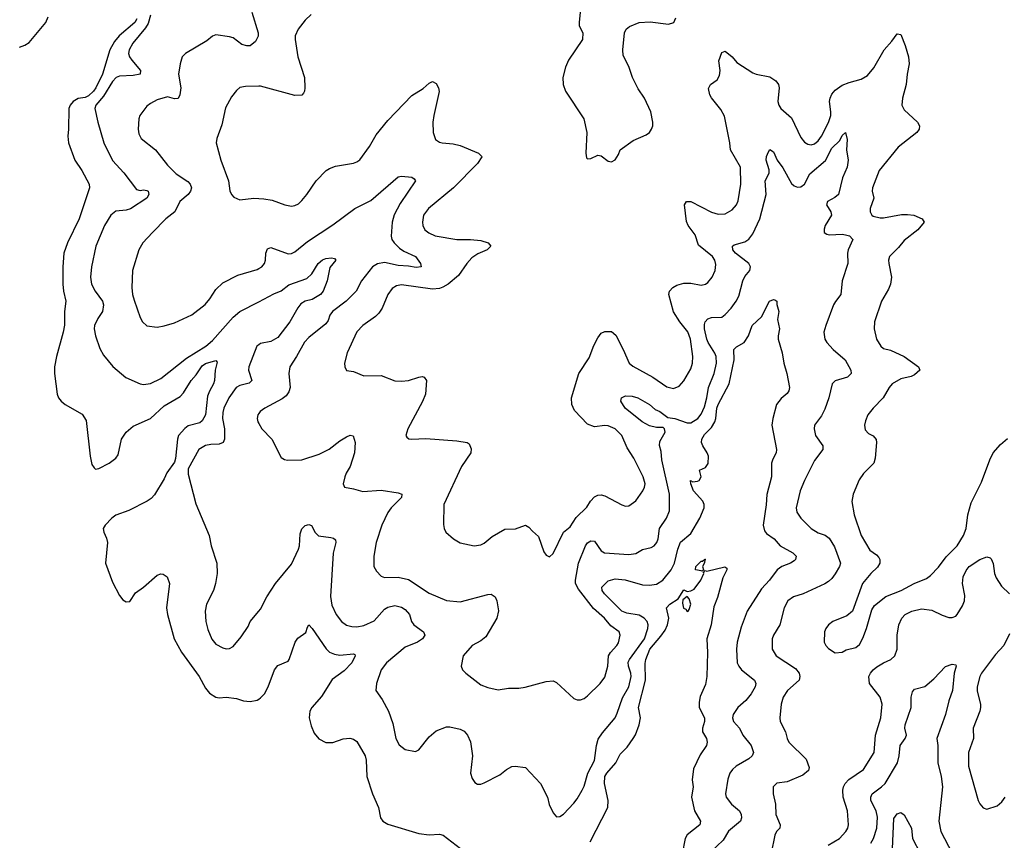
# Model space of a CAD drawing. Header units: inches. Extents: x 2001573 to 2220545, y 644482 to 846830.
# Tile 210 of 256: x 2078610 to 2084332, y 712599 to 717366. Entities that reach past the tile are written whole.
import ezdxf

# ---------------------------------------------------------------- set-up
doc = ezdxf.new("R2010")
doc.units = ezdxf.units.IN
doc.header["$MEASUREMENT"] = 0
doc.layers.add('C0771', color=7, linetype='Continuous')
doc.layers.add('C0781', color=7, linetype='Continuous')

msp = doc.modelspace()

# ---------------------------------------------------------------- linework, layer by layer
at = {"layer": 'C0771', "color": 5}
for points, elevation in [([(2078610, 717206.7), (2078641.1, 717218.9), (2078665.6, 717234.4), (2078762.4, 717350), (2078776.6, 717383.4)], 320), ([(2079370, 717392.8), (2079356.5, 717343.5), (2079341.5, 717318.5), (2079268.2, 717230), (2079246.3, 717190), (2079242.3, 717170), (2079248.2, 717150), (2079261.5, 717130), (2079312.4, 717070), (2079310.3, 717050), (2079270, 717041.3), (2079190, 717038.7), (2079170.3, 717030), (2079150, 717006.9), (2079097.8, 716922.2), (2079053.4, 716870), (2079047, 716850), (2079063.9, 716770), (2079100.2, 716650), (2079150, 716548.8), (2079216.4, 716476.4), (2079290, 716379.3), (2079310, 716374.4), (2079330, 716378), (2079350, 716374.6), (2079357.1, 716370), (2079361.1, 716350), (2079350, 716329.8), (2079253.4, 716266.6), (2079230, 716258.8), (2079170, 716253.3), (2079139.6, 716230), (2079102.4, 716170), (2079052.3, 716050), (2079028.2, 715930), (2079022.8, 715870), (2079028.3, 715830), (2079049.2, 715790), (2079091.3, 715731.3), (2079097.7, 715710), (2079091.3, 715670), (2079064.4, 715630), (2079045.8, 715590), (2079042.4, 715570), (2079050.2, 715530.2), (2079075.2, 715455.2), (2079097.4, 715417.4), (2079152.3, 715352.3), (2079227.9, 715287.9), (2079310, 715250.4), (2079330, 715247.6), (2079370, 715252.8), (2079430, 715281.3), (2079580.4, 715399.6), (2079692.2, 715470), (2079730, 715503.2), (2079850, 715638.1), (2079889.9, 715670.1), (2080000, 715727.6)], 340), ([(2079960.2, 717410), (2079995.8, 717290), (2079996.8, 717270), (2079981.6, 717238.4), (2079950, 717214.8), (2079930, 717213.6), (2079901.9, 717221.9), (2079850, 717261.5), (2079830, 717267.2), (2079750, 717277.2), (2079730, 717269.6), (2079697.8, 717242.2), (2079574.8, 717170), (2079555.5, 717150), (2079542, 717110), (2079533.1, 717050), (2079546.2, 716970), (2079541.6, 716930), (2079531, 716909), (2079510, 716905.7), (2079470, 716918.4), (2079410, 716899.8), (2079370, 716879.3), (2079350, 716862.7), (2079309.1, 716810), (2079302.7, 716790), (2079299.6, 716730), (2079302.8, 716702.8), (2079315.6, 716675.6), (2079400.2, 716610), (2079470, 716520.3), (2079518.9, 716470), (2079587, 716427), (2079601.2, 716410), (2079608.2, 716390), (2079603.6, 716370), (2079589.4, 716350.6), (2079540.8, 716310), (2079512.2, 716250), (2079459.3, 716210), (2079381.3, 716130), (2079326.4, 716070), (2079302.6, 716030), (2079266.5, 715910), (2079262.4, 715810), (2079266, 715770), (2079275.8, 715735.8), (2079310, 715636), (2079323.8, 715610), (2079350, 715588.4), (2079410, 715579.3), (2079450, 715586.7), (2079510, 715605.7), (2079610, 715652), (2079687.6, 715712.4), (2079715.2, 715744.8), (2079750, 715798), (2079790, 715837.1), (2079878, 715882), (2079990, 715914.3), (2080000, 715920.1)], 360), ([(2079290.8, 717370), (2079278.7, 717350), (2079188, 717272), (2079161.1, 717238.9), (2079134.4, 717190), (2079091.9, 717050), (2079053.8, 716970), (2079039.3, 716950), (2079010, 716923.6), (2078990, 716914.5), (2078950, 716907.4), (2078921.6, 716890), (2078903.2, 716870), (2078896.6, 716850), (2078894.2, 716730), (2078889.2, 716690), (2078893.9, 716650), (2078930.2, 716550.2), (2078972.3, 716490), (2079014.4, 716410), (2079016.4, 716390), (2078955.5, 716210), (2078888.8, 716070), (2078866.9, 716010), (2078861.2, 715930), (2078861.7, 715830), (2078865, 715790), (2078878, 715730), (2078870.2, 715670), (2078871.2, 715591.2), (2078863.9, 715550), (2078823.6, 715410), (2078812.7, 715350), (2078812.9, 715310), (2078828, 715190), (2078835.5, 715170), (2078850.5, 715150), (2078874.9, 715130), (2078974.1, 715074.1), (2078997.4, 715037.4), (2079020.7, 714830), (2079030, 714783), (2079042.6, 714762.6), (2079050, 714756), (2079070, 714759.7), (2079129.6, 714790), (2079170, 714818.9), (2079182, 714838), (2079202.6, 714930), (2079229.1, 714970.8), (2079270, 715004.3), (2079370.4, 715049.6), (2079450, 715122.5), (2079542.7, 715177.3), (2079561.8, 715198.2), (2079605.9, 715270), (2079636.7, 715303.3), (2079670, 715355.8), (2079690, 715369.1), (2079750, 715386), (2079757.1, 715377.1), (2079746.7, 715330), (2079743.2, 715270), (2079737.6, 715250), (2079712.7, 715207.3), (2079701.8, 715178.2), (2079689.5, 715070), (2079670, 715036.1), (2079656.5, 715023.5), (2079590, 715006.3), (2079569.2, 714990.8), (2079532.8, 714950), (2079526.7, 714930), (2079516.2, 714816.2), (2079510, 714796), (2079466, 714734), (2079450, 714699.1), (2079393.2, 714606.8), (2079374.7, 714585.3), (2079351.1, 714568.9), (2079244.7, 714515.3), (2079170, 714487.6), (2079145.1, 714470), (2079108, 714430), (2079096.3, 714410), (2079099.1, 714390), (2079115, 714355), (2079120.1, 714330), (2079109.7, 714210), (2079150, 714097.8), (2079190, 714020.4), (2079210, 713996.3), (2079230, 713983.8), (2079250, 713985.5), (2079283.3, 714036.7), (2079330.6, 714069.4), (2079410, 714140.3), (2079430, 714146.7), (2079444.9, 714144.9), (2079467.7, 714130), (2079480.3, 714090), (2079462.9, 713950), (2079468.4, 713910), (2079507.6, 713770), (2079550, 713691.8), (2079654, 713550), (2079690, 713483.8), (2079714.3, 713454.3), (2079750, 713430.4), (2079770, 713426.7), (2079810, 713430.4), (2079870, 713423.1), (2079910.2, 713410.2), (2079950, 713406.2), (2079990, 713413.5), (2080000, 713419.8)], 320), ([(2080000, 716979), (2079921.7, 716978.3), (2079890, 716971.8), (2079870, 716955.1), (2079841.8, 716918.2), (2079806.5, 716853.5), (2079784.2, 716755.8), (2079756.3, 716676.3), (2079752.4, 716650), (2079778.4, 716550), (2079823, 716430), (2079832.5, 716372.5), (2079840.7, 716350), (2079854.6, 716334.6), (2079890, 716319.3), (2079971.5, 716328.5), (2080000, 716327.2)], 380), ([(2080000, 715477.9), (2079988.4, 715470), (2079941.4, 715350), (2079939.8, 715330), (2079960.2, 715270), (2079944.7, 715255.3), (2079890, 715242), (2079868, 715230), (2079825.5, 715170), (2079796.8, 715110), (2079790, 715084), (2079788.3, 715050), (2079800.8, 714990), (2079801.5, 714930), (2079793.2, 714910), (2079770, 714901.2), (2079721.1, 714898.9), (2079690, 714892.2), (2079651.8, 714870), (2079590, 714757), (2079590, 714726.8), (2079633.3, 714553.3), (2079710.5, 714370), (2079723, 714310), (2079756.3, 714210), (2079758, 714150), (2079748.5, 714090), (2079735.8, 714050), (2079696.9, 713970), (2079687.6, 713930), (2079692.3, 713870), (2079703.6, 713823.6), (2079727.2, 713767.2), (2079750, 713738.9), (2079790, 713716.5), (2079810, 713712), (2079830, 713713.7), (2079850, 713725.7), (2079898.1, 713781.8), (2079938.8, 713841.2), (2079950, 713871), (2080000, 713929.3)], 340), ([(2080000, 715078.4), (2079993.7, 715070), (2079990.3, 715050), (2079994.6, 715030), (2080000, 715020.5)], 360)]:
    msp.add_lwpolyline(points, dxfattribs=dict(at, elevation=elevation))
at = {"layer": 'C0781', "color": 5}
for points, elevation in [([(2080304.7, 717395.3), (2080270, 717362.7), (2080228.4, 717310), (2080211.8, 717271.8), (2080211.4, 717250), (2080225.8, 717150), (2080266, 717030), (2080268, 716970), (2080266.3, 716950), (2080260.5, 716939.5), (2080250, 716928.5), (2080210, 716925), (2080010, 716979.1), (2080000, 716979)], 380), ([(2081868, 717410), (2081860.7, 717350), (2081861, 717330), (2081882, 717290), (2081880.4, 717250), (2081799.5, 717130), (2081782.3, 717090), (2081765.7, 717030), (2081768.9, 716988.9), (2081781.6, 716950), (2081888.5, 716790), (2081905.5, 716710), (2081900.7, 716590), (2081903.5, 716563.5), (2081910, 716558), (2081930, 716558.8), (2081970, 716578.8), (2081990, 716574.8), (2082030, 716544.7), (2082050, 716541), (2082070, 716552), (2082090, 716582), (2082099, 716610), (2082175.9, 716664.1), (2082250, 716697.1), (2082269.7, 716710.3), (2082282, 716730), (2082289.6, 716750), (2082289.6, 716770), (2082278, 716830), (2082242, 716910), (2082203.5, 716963.5), (2082172, 717030), (2082150, 717094.5), (2082117.2, 717157.2), (2082114.4, 717190), (2082124.2, 717290), (2082134, 717310), (2082153.1, 717326.9), (2082210, 717348.8), (2082274.3, 717354.3), (2082379.7, 717340.3), (2082411, 717349), (2082423.5, 717376.5)], 420), ([(2080000, 716327.2), (2080030, 716325.7), (2080076.7, 716316.7), (2080152, 716290), (2080190, 716283.1), (2080210, 716286.7), (2080230, 716297.1), (2080250, 716315.5), (2080279.6, 716350), (2080332.8, 716430), (2080391.8, 716490), (2080410, 716501.7), (2080445.5, 716514.5), (2080550, 716531.7), (2080570, 716539.5), (2080587.2, 716552.8), (2080643.1, 716630), (2080682.8, 716697.2), (2080750, 716780.3), (2080890, 716925.5), (2080954.1, 716965.9), (2080990, 716998), (2081010, 717007.3), (2081030, 716994.8), (2081043.8, 716970), (2081048.5, 716948.5), (2081016.5, 716810), (2081011.4, 716770), (2081012.9, 716710), (2081027, 716670), (2081050, 716654.6), (2081066, 716650), (2081130, 716645), (2081170, 716635.2), (2081277.3, 716590), (2081293.5, 716573.5), (2081295.5, 716570), (2081270.3, 716530), (2081131.2, 716388.8), (2080986, 716270), (2080956, 716230), (2080950.3, 716190), (2080953.4, 716170), (2080965.4, 716145.4), (2080987, 716127), (2081024, 716110), (2081150, 716088.8), (2081230, 716089.4), (2081290, 716083.5), (2081333, 716070), (2081348.2, 716050), (2081326, 716030), (2081273.3, 716006.7), (2081238, 715982), (2081209.6, 715950.4), (2081160.9, 715879.1), (2081100.2, 715830), (2081070, 715811.8), (2081050, 715804.7), (2081010, 715801.1), (2080830, 715826.3), (2080800, 715820), (2080775, 715805), (2080749.4, 715770.6), (2080715.8, 715690), (2080698, 715662), (2080678, 715642), (2080603.8, 715590), (2080570, 715553.6), (2080514, 715430), (2080498, 715370), (2080499.1, 715350), (2080510, 715327.3), (2080550, 715322), (2080610, 715297.1), (2080710, 715299.3), (2080790, 715268.9), (2080830, 715265.3), (2080870, 715270.3), (2080930.4, 715290.4), (2080950, 715294), (2080961, 715290), (2080974, 715270), (2080968.9, 715190), (2080951.7, 715148.3), (2080865.3, 714990), (2080854.9, 714950), (2080860.6, 714940.6), (2080872, 714932), (2080890, 714928.8), (2080970, 714933.1), (2081150, 714920.4), (2081210.3, 714910.3), (2081221.4, 714901.4), (2081233.8, 714873.8), (2081231.8, 714850), (2081178.3, 714770), (2081075.8, 714550), (2081073.2, 714433.2), (2081077.3, 714410), (2081086.8, 714390), (2081130.4, 714350.4), (2081170, 714328), (2081250.6, 714310.6), (2081290, 714315.5), (2081310, 714326), (2081355.6, 714364.4), (2081430, 714406), (2081491.2, 714408.8), (2081550, 714430.5), (2081570, 714418.8), (2081590, 714394), (2081624.9, 714364.9), (2081655.6, 714275.6), (2081670, 714254.8), (2081690, 714246.8), (2081710, 714266), (2081770.7, 714389.3), (2081810, 714420.9), (2081844.7, 714475.3), (2081906.2, 714533.8), (2081928, 714570), (2081950, 714594.6), (2081970, 714604), (2081990, 714606.5), (2082010, 714600.9), (2082110, 714547.2), (2082130, 714540.3), (2082150, 714542), (2082190, 714571.7), (2082232, 714630), (2082241.4, 714650), (2082244.2, 714670), (2082233.8, 714710), (2082179.4, 714819.4), (2082139.8, 714879.8), (2082110, 714951.6), (2082070, 714989.7), (2082030, 715007.4), (2082010, 715009.7), (2081950, 715000.4), (2081910, 715016.4), (2081834.9, 715094.9), (2081819.2, 715130), (2081817.8, 715170), (2081858.8, 715310), (2081919, 715401), (2081946, 715474), (2081970, 715518.4), (2081990, 715544.9), (2082010, 715554.9), (2082050, 715554.3), (2082074.2, 715534.2), (2082118, 715450), (2082152.2, 715370), (2082173.7, 715353.7), (2082288.7, 715288.7), (2082370, 715232.9), (2082410, 715223.6), (2082443.1, 715236.9), (2082470, 715268.2), (2082510, 715338.7), (2082520.2, 715370), (2082523, 715410), (2082508.5, 715510), (2082492.8, 715552.8), (2082447, 715610), (2082409, 715669), (2082382, 715770), (2082386.2, 715790), (2082405.6, 715810), (2082430, 715823.9), (2082470, 715835.3), (2082510, 715835.4), (2082570, 715823.6), (2082596.2, 715830), (2082610, 715839.5), (2082635.1, 715870), (2082652.1, 715910), (2082656.1, 715943.9), (2082650.7, 715970), (2082636.8, 715990), (2082555.7, 716055.7), (2082536.5, 716116.4), (2082494.4, 716170), (2082485.5, 716194.5), (2082473.3, 716290), (2082486, 716310), (2082510, 716310.2), (2082630, 716247.4), (2082670, 716236.8), (2082710, 716238.2), (2082750, 716261.5), (2082775.6, 716290), (2082785.6, 716314.4), (2082801.2, 716410), (2082798.5, 716510), (2082741.8, 716610), (2082737.5, 716650), (2082705.6, 716805.6), (2082685.1, 716845.1), (2082630, 716911.8), (2082620.9, 716930), (2082612.9, 716967.1), (2082625.1, 716990), (2082664.3, 717015.7), (2082677.8, 717042.2), (2082680.2, 717070), (2082672.3, 717127.8), (2082690, 717176.3), (2082710, 717182.4), (2082750, 717150.3), (2082778.2, 717118.2), (2082870, 717058), (2082890, 717049.1), (2082970, 717034.3), (2083004.7, 717010), (2083018.9, 716990), (2083023.5, 716970), (2083016.5, 716890), (2083021.8, 716870), (2083034.3, 716850), (2083095.8, 716795.8), (2083150, 716681.6), (2083170, 716653.7), (2083190, 716642.3), (2083210, 716639), (2083230, 716644.7), (2083250, 716662.8), (2083270, 716690.3), (2083310, 716767.9), (2083323.4, 716810), (2083324.7, 716830), (2083316.5, 716890), (2083319.2, 716910), (2083330, 716933.4), (2083350, 716955.9), (2083390, 716984.7), (2083430, 717001.3), (2083499.5, 717020.5), (2083537.5, 717042.5), (2083573.8, 717086.2), (2083633, 717190), (2083679.1, 717240.9), (2083710, 717283.1), (2083730, 717279.5), (2083756.5, 717216.5), (2083774.6, 717150), (2083778.5, 717110), (2083767, 717050), (2083762.3, 716990), (2083740.1, 716910), (2083737.1, 716870), (2083750, 716843.2), (2083827.6, 716770), (2083838.9, 716750), (2083838, 716730), (2083824.4, 716710), (2083714.6, 716625.4), (2083605.2, 716490), (2083566.4, 716390), (2083564.4, 716370), (2083573.1, 716330), (2083552.8, 716270), (2083551.8, 716250), (2083561.6, 716230), (2083570, 716224.2), (2083610, 716214.4), (2083630, 716214.5), (2083734.4, 716234.4), (2083770, 716235.3), (2083806, 716230), (2083854.9, 716210), (2083866.4, 716190), (2083830, 716145.1), (2083750, 716084), (2083717.7, 716042.3), (2083665, 715990), (2083659.3, 715970), (2083660.2, 715950), (2083676.8, 715870), (2083671.3, 715830), (2083659.2, 715800.8), (2083617.8, 715730), (2083578, 715610), (2083574.9, 715570), (2083588.9, 715510), (2083614, 715470), (2083630, 715456.5), (2083670, 715446.3), (2083750, 715409.1), (2083832.7, 715350), (2083840.3, 715330), (2083810, 715303.5), (2083790, 715293.6), (2083730, 715279), (2083679.5, 715250), (2083663.1, 715230), (2083628.8, 715170), (2083570.4, 715110), (2083539.5, 715070), (2083524.5, 715035.5), (2083520.3, 715010), (2083524, 714984), (2083542.8, 714962.8), (2083570, 714948.7), (2083587.1, 714927.1), (2083589.2, 714909.2), (2083581.4, 714818.6), (2083572.9, 714790), (2083513.6, 714730), (2083487.7, 714692.3), (2083453.8, 714610), (2083446.9, 714566.9), (2083460.2, 714490), (2083499.6, 714370), (2083550, 714284.9), (2083590, 714256.9), (2083602.7, 714242.7), (2083609.2, 714230), (2083608.5, 714210), (2083594.2, 714185.8), (2083555.6, 714150), (2083508.9, 714090), (2083450.3, 713929.7), (2083417.3, 713902.7), (2083336.3, 713870), (2083310.6, 713850), (2083294.9, 713830), (2083286.7, 713810), (2083285.3, 713750), (2083294.9, 713730), (2083310, 713713), (2083350, 713688), (2083390, 713692.7), (2083414, 713706), (2083470, 713719.5), (2083490, 713736.3), (2083510, 713774), (2083530.6, 713829.4), (2083561.6, 713938.4), (2083576.8, 713963.2), (2083643.9, 714016.1), (2083731.8, 714050), (2083808.5, 714091.5), (2083879.7, 714120.3), (2083903.4, 714136.6), (2083950, 714184.9), (2083995, 714245), (2084057.6, 714310), (2084094.8, 714370), (2084110.5, 714409.5), (2084119.9, 714490), (2084139.6, 714560.4), (2084200.3, 714679.7), (2084247.1, 714810), (2084268.2, 714850), (2084310, 714898.3), (2084350, 714933.1)], 380), ([(2080000, 715020.5), (2080017.4, 714990), (2080075.8, 714930), (2080130, 714822.8), (2080150, 714810.5), (2080167, 714807), (2080250, 714808.8), (2080350, 714842.8), (2080408.3, 714871.7), (2080470, 714919.5), (2080510, 714942.4), (2080530, 714952.7), (2080547.9, 714947.9), (2080559.5, 714910), (2080556.5, 714850), (2080531.7, 714770), (2080507.7, 714732.3), (2080499, 714710), (2080490.4, 714670), (2080497.3, 714650), (2080550, 714641.1), (2080604.8, 714624.8), (2080710, 714632.8), (2080810, 714617.4), (2080830.2, 714610.3), (2080828.2, 714590), (2080769.5, 714530.5), (2080750, 714504.2), (2080715.6, 714430), (2080681.3, 714330), (2080668.8, 714248.8), (2080668.7, 714190), (2080682.9, 714162.9), (2080710, 714133.4), (2080730, 714126.4), (2080810, 714128.2), (2080870, 714113.6), (2080990, 714035.6), (2081091.4, 713991.4), (2081170, 713984.5), (2081330, 714027.4), (2081350, 714028.4), (2081372.9, 714012.9), (2081383.1, 713990), (2081392.1, 713932.1), (2081383.1, 713890), (2081318.7, 713781.3), (2081290, 713758), (2081240.5, 713730), (2081188.2, 713670), (2081176.3, 713610), (2081184, 713590), (2081202.8, 713570), (2081290, 713501.6), (2081330, 713486), (2081390, 713473.4), (2081450, 713483.8), (2081510, 713483), (2081547.9, 713487.9), (2081670, 713521.6), (2081710, 713526), (2081730, 713515.5), (2081830, 713422.4), (2081850, 713414.4), (2081870, 713415.3), (2081890, 713422), (2081910, 713437.6), (2081983, 713510), (2082010, 713546.4), (2082027.9, 713610), (2082032.9, 713670), (2082043.5, 713690), (2082080.3, 713730), (2082090, 713746.7), (2082100.4, 713790), (2082094, 713810), (2082046, 713846), (2082008.9, 713890), (2081945, 713945), (2081858.1, 714058.1), (2081841.1, 714090), (2081839.9, 714110), (2081858.5, 714210), (2081898.7, 714310), (2081910, 714326.9), (2081930, 714339.6), (2081950, 714336.5), (2081990, 714281.5), (2082008.5, 714268.5), (2082150, 714259.2), (2082190, 714265.8), (2082230, 714288), (2082279.7, 714300.3), (2082296.9, 714310), (2082313.5, 714330), (2082320.8, 714350), (2082328.1, 714410), (2082369.8, 714470), (2082386.3, 714513.7), (2082387.3, 714610), (2082341.1, 714810), (2082338, 714858), (2082328.5, 714891.6), (2082330, 714916), (2082362, 714970), (2082358, 714990), (2082350, 714998), (2082310, 714997.2), (2082270, 715006.3), (2082227.4, 715030), (2082129.7, 715110), (2082104.5, 715150), (2082106.6, 715170), (2082130, 715181.6), (2082170, 715178.5), (2082202, 715170), (2082270.3, 715130), (2082302.4, 715102.4), (2082330.6, 715090), (2082375.9, 715055.9), (2082418, 715050), (2082490, 715024.4), (2082510, 715023.8), (2082550.5, 715050), (2082570, 715074.2), (2082590, 715116.5), (2082604.2, 715170), (2082612.5, 715230), (2082645.6, 715310), (2082660.4, 715370), (2082657.5, 715410), (2082650, 715429.7), (2082610.9, 715490), (2082603, 715510), (2082589.9, 715570), (2082590, 715596.3), (2082594.4, 715610), (2082610, 715628.1), (2082630, 715636.8), (2082690, 715638.8), (2082710, 715653), (2082744.8, 715690), (2082774.5, 715730), (2082790, 715759.5), (2082811.7, 715850), (2082825.1, 715874.9), (2082853.7, 715910), (2082858, 715930), (2082847.2, 715950), (2082769.8, 716010), (2082754.8, 716030), (2082751.8, 716050), (2082762.7, 716057.3), (2082824.2, 716075.8), (2082848.2, 716091.8), (2082870, 716121.1), (2082911.7, 716208.3), (2082947.6, 716350), (2082941.7, 716430), (2082965.9, 716474.1), (2082966.5, 716493.5), (2082948.6, 716550), (2082950, 716571.3), (2082961.5, 716598.5), (2082970, 716612), (2082990, 716598), (2083012.6, 716550), (2083044.6, 716504.6), (2083095.2, 716415.2), (2083110, 716401.8), (2083130, 716393.7), (2083150, 716395), (2083170, 716411.3), (2083202.3, 716470), (2083292.5, 716547.5), (2083330, 716620.2), (2083376.6, 716663.4), (2083390, 716694), (2083410, 716710.8), (2083419.5, 716670), (2083414.4, 716610), (2083423.8, 716550), (2083418.4, 716510), (2083392.4, 716447.6), (2083368.7, 716350), (2083347.6, 716332.4), (2083303.8, 716310), (2083298, 716290), (2083324.4, 716250), (2083327.8, 716230), (2083290.3, 716170), (2083284.9, 716150), (2083285.7, 716130), (2083299.9, 716119.9), (2083315.8, 716115.8), (2083390, 716119.7), (2083410, 716116.5), (2083433, 716110), (2083452.7, 716090), (2083424.2, 716030), (2083420.3, 716010), (2083422, 715950), (2083390.3, 715850), (2083382.4, 715770), (2083350.3, 715729.7), (2083340.3, 715710), (2083294, 715590), (2083283.6, 715550), (2083289.2, 715510), (2083300.3, 715490), (2083337.4, 715450), (2083406.3, 715390), (2083439.6, 715330), (2083442.4, 715310), (2083420.7, 715290), (2083350, 715268.5), (2083331.5, 715250), (2083312.4, 715170), (2083290, 715103), (2083270, 715064.7), (2083228.8, 715010), (2083226.3, 714990), (2083234.6, 714950), (2083278.4, 714890), (2083278.4, 714870), (2083230, 714806), (2083170, 714689.6), (2083146.4, 714630), (2083121.6, 714530), (2083126.1, 714506.1), (2083148.9, 714470), (2083210, 714410.2), (2083250, 714385.5), (2083291.4, 714371.4), (2083313.4, 714353.4), (2083344.4, 714304.4), (2083380.8, 714210), (2083374.9, 714190), (2083350, 714147.8), (2083330, 714119.7), (2083310, 714101.7), (2083290, 714088.7), (2083162.4, 714030), (2083106.3, 714013.7), (2083074.3, 713990), (2083052.4, 713950), (2083026.7, 713850), (2082990.4, 713790), (2082983.7, 713770), (2082982.6, 713710), (2083007.2, 713670), (2083118.1, 713598.1), (2083139.2, 713570), (2083144.2, 713550), (2083139.1, 713530), (2083071.7, 713470), (2083047.6, 713430), (2083035.6, 713390), (2083027.9, 713310), (2083030.2, 713290), (2083060.9, 713230), (2083070, 713191), (2083080.3, 713170), (2083180.3, 713070), (2083198, 713022), (2083194.7, 713005.3), (2083161.5, 712978.5), (2083070, 712938.7), (2083010, 712931.6), (2082988.4, 712910), (2082988.5, 712870), (2083002, 712810), (2083004.9, 712750), (2083030.3, 712690), (2083028.4, 712670), (2083008.7, 712650), (2082998, 712630), (2082976.4, 712523.6)], 360), ([(2080000, 715920.1), (2080016.9, 715930), (2080033.3, 715950), (2080038.8, 715970), (2080040.3, 716010), (2080050, 716035.8), (2080070, 716042), (2080170, 716005.3), (2080190, 716007.4), (2080210, 716016.9), (2080282.8, 716077.1), (2080430, 716173.8), (2080557.6, 716270), (2080650, 716315.6), (2080810, 716453.7), (2080830, 716458), (2080890, 716450.3), (2080902.5, 716442.5), (2080910.3, 716430), (2080821.2, 716298.8), (2080786.7, 716233.3), (2080775.3, 716190), (2080769.1, 716109.1), (2080773.1, 716090), (2080786, 716070), (2080818.3, 716038.3), (2080841.7, 716021.7), (2080910.2, 715990), (2080940.3, 715950), (2080944, 715930), (2080914.3, 715925.7), (2080870, 715934.8), (2080810, 715937.2), (2080730, 715955.1), (2080690, 715948.2), (2080660.9, 715930), (2080597.1, 715850), (2080565, 715790), (2080507.8, 715730), (2080429, 715670), (2080413.4, 715650), (2080402, 715618), (2080390, 715599.7), (2080290, 715519.7), (2080266.3, 715493.7), (2080219.5, 715410), (2080179.5, 715350), (2080174.3, 715310), (2080182.2, 715230), (2080175.3, 715204.7), (2080158.3, 715181.7), (2080135.8, 715164.2), (2080035.5, 715110), (2080008.7, 715090), (2080000, 715078.4)], 360), ([(2080000, 715727.6), (2080086.9, 715773.1), (2080130, 715791), (2080173.7, 715826.3), (2080278.2, 715861.8), (2080308, 715890), (2080344.1, 715950), (2080370, 715971.3), (2080390, 715979.6), (2080423.1, 715983.1), (2080438.9, 715978.9), (2080447.7, 715970), (2080413.6, 715926.4), (2080397.4, 715850), (2080373.5, 715790), (2080358.8, 715770), (2080310, 715741.4), (2080269.6, 715730.4), (2080244.9, 715715.1), (2080227.1, 715692.9), (2080179.9, 715610), (2080110, 715520.7), (2080070, 715496.9), (2080010, 715484.6), (2080000, 715477.9)], 340), ([(2080000, 713929.3), (2080010, 713941), (2080045.6, 714014.4), (2080096.9, 714090), (2080190, 714203.7), (2080230.6, 714290), (2080235.9, 714310), (2080239.8, 714380.2), (2080250, 714408), (2080270, 714428.2), (2080290, 714432.9), (2080307, 714427), (2080327.7, 714387.7), (2080347.2, 714367.2), (2080418.3, 714358.3), (2080434.1, 714354.1), (2080444.7, 714344.7), (2080447, 714330), (2080432.3, 714267.7), (2080415.8, 714015.8), (2080425, 713965), (2080450.3, 713910), (2080479.5, 713870), (2080509.3, 713849.3), (2080540.7, 713840.7), (2080570, 713838.8), (2080610, 713846.2), (2080670, 713873.8), (2080730, 713942.6), (2080750, 713954.3), (2080790, 713962.4), (2080830, 713952.6), (2080850, 713940.9), (2080875.5, 713910), (2080888, 713870), (2080900.3, 713850), (2080957.3, 713810), (2080961.1, 713801.1), (2080963.8, 713790), (2080951.7, 713770), (2080921.3, 713750), (2080850, 713721.1), (2080742, 713630), (2080710.2, 713590), (2080683.1, 713510), (2080680.3, 713470), (2080716.7, 713416.7), (2080752.7, 713350), (2080778.2, 713278.2), (2080797, 713190), (2080814.7, 713154.7), (2080850, 713127.3), (2080910, 713116), (2080930, 713124.7), (2080990, 713201), (2081030, 713234.8), (2081090, 713259.1), (2081110, 713259.1), (2081170, 713245.5), (2081192.8, 713232.8), (2081213.4, 713210), (2081230.3, 713170.3), (2081242, 713090), (2081230.4, 712990), (2081239, 712959), (2081254.6, 712934.6), (2081270, 712924.9), (2081290, 712926), (2081310, 712933.4), (2081400.1, 712979.9), (2081439, 713010), (2081470, 713027.3), (2081490, 713030.6), (2081550, 713022.8), (2081637.3, 712930), (2081677.3, 712850), (2081687.9, 712807.9), (2081710, 712758), (2081730, 712736), (2081750, 712737.3), (2081770, 712750.8), (2081830, 712815.5), (2081850, 712839.3), (2081879.2, 712890), (2081890, 712913.4), (2081911.3, 712990), (2081950, 713063), (2081961.3, 713150), (2081972.8, 713187.2), (2081996.3, 713223.7), (2082070, 713310.4), (2082083.2, 713336.8), (2082113.6, 713426.4), (2082150.4, 713490), (2082163.8, 713550), (2082162.5, 713570), (2082148.2, 713610), (2082146.7, 713633.3), (2082153.8, 713650), (2082241, 713770), (2082261.5, 713830), (2082263.2, 713850), (2082257.3, 713870), (2082239.9, 713890), (2082210, 713906.4), (2082139.2, 713919.2), (2082110, 713929.9), (2082007.9, 714030), (2081995.1, 714050), (2081993.3, 714070), (2082030, 714106.4), (2082070, 714117.4), (2082128.5, 714111.6), (2082230, 714083), (2082270, 714081.2), (2082310, 714086.8), (2082346.8, 714110), (2082396, 714170), (2082416.4, 714210), (2082434.2, 714290), (2082449.9, 714330.1), (2082510, 714380.7), (2082563.2, 714470), (2082588, 714530), (2082587.9, 714550), (2082580.3, 714570), (2082526.8, 714630), (2082509.6, 714670.4), (2082508.7, 714690), (2082521.7, 714681.7), (2082550, 714684.8), (2082559.1, 714690), (2082569.8, 714710), (2082561.7, 714750), (2082594.7, 714765.3), (2082611.6, 714788.3), (2082613.5, 714830), (2082606.3, 714850), (2082579.9, 714890), (2082572.9, 714910), (2082573.7, 714930), (2082590, 714957.4), (2082630, 714996.8), (2082649.9, 715030), (2082655.9, 715050), (2082661.2, 715110), (2082668.4, 715130), (2082733.7, 715250), (2082762.5, 715390), (2082760.5, 715450), (2082775.2, 715464.8), (2082819.8, 715490), (2082845.1, 715530), (2082866.2, 715590), (2082920.3, 715639.7), (2082968.5, 715731.5), (2082990, 715740.7), (2082998, 715738), (2083010.7, 715730), (2083010.8, 715710.8), (2083021, 715670), (2083014.8, 715625.2), (2083025.3, 715570), (2083017.1, 715530), (2083018, 715510), (2083041.3, 715430), (2083050.3, 715370), (2083068, 715310), (2083083.1, 715230), (2083080.4, 715210), (2083070, 715195.1), (2083034.7, 715165.3), (2083008.4, 715130), (2082986, 715050), (2082981.7, 715010), (2083007.4, 714870), (2083006, 714850), (2082986.3, 714813.7), (2082979.2, 714790), (2082979.6, 714710), (2082952.8, 714607.2), (2082948.6, 714548.6), (2082930.2, 714430), (2082937.7, 714397.7), (2082950, 714380.9), (2082994.4, 714350), (2083030.5, 714310), (2083103.8, 714270), (2083122.6, 714250), (2083117.8, 714230), (2083110, 714223.1), (2083090, 714209), (2083039.3, 714190), (2083012, 714170), (2082968.5, 714110), (2082920.4, 714059.6), (2082836.9, 713930), (2082803.5, 713836.4), (2082780.6, 713750), (2082775, 713710), (2082780.6, 713630), (2082789.3, 713610), (2082805.2, 713590), (2082881.3, 713530), (2082888.9, 713510), (2082883.6, 713490), (2082861.8, 713450), (2082830, 713412.1), (2082783.6, 713370), (2082756.5, 713330), (2082752, 713310), (2082758.7, 713290), (2082793.1, 713250), (2082812.7, 713210), (2082861.8, 713150), (2082873.7, 713110), (2082866, 713090), (2082848, 713072), (2082774.6, 713030), (2082753.4, 713010), (2082737.6, 712990), (2082725.2, 712954.7), (2082712.6, 712870), (2082715.6, 712850), (2082746.3, 712810), (2082794, 712770), (2082802.8, 712750), (2082804.7, 712730), (2082798.3, 712710), (2082730, 712652.4), (2082699.2, 712600.8), (2082625.3, 712530)], 340), ([(2083309, 712571), (2083373.5, 712610), (2083411, 712650), (2083422.7, 712670), (2083426.2, 712690), (2083421.2, 712770), (2083395.8, 712850), (2083393.1, 712890), (2083397.2, 712910), (2083407.4, 712930), (2083428.2, 712951.8), (2083514.4, 713010), (2083576.2, 713110), (2083584.4, 713210), (2083615.4, 713310), (2083621.8, 713390), (2083610.7, 713430), (2083549, 713510), (2083545.5, 713550), (2083554.4, 713570), (2083569.9, 713590.1), (2083592.2, 713607.8), (2083630, 713631), (2083673.3, 713650), (2083695.8, 713670), (2083709.7, 713710), (2083709.2, 713790), (2083719.6, 713850), (2083736.4, 713890), (2083756.3, 713910), (2083794, 713930), (2083850, 713944.7), (2083910, 713935.2), (2083970, 713906.7), (2084010, 713893.4), (2084030, 713893.6), (2084050, 713901.5), (2084058.5, 713910), (2084090, 713960.3), (2084101.4, 713990), (2084102, 714022), (2084088.7, 714090), (2084093, 714130), (2084110, 714167.3), (2084127.3, 714190), (2084190, 714230.4), (2084230, 714244.9), (2084250, 714240.7), (2084254.9, 714234.9), (2084267.7, 714207.7), (2084275.8, 714150), (2084284.2, 714124.2), (2084316.1, 714076.1), (2084361.3, 714030)], 360), ([(2081926.3, 712590), (2082027.3, 712790), (2082030.6, 712830), (2082008.3, 712928.3), (2082011.1, 712970), (2082022, 712990), (2082075.4, 713050), (2082100.7, 713099.3), (2082140.4, 713139.6), (2082175.7, 713190), (2082188.4, 713211.6), (2082210.4, 713270), (2082218.3, 713310), (2082206.2, 713370), (2082247.4, 713530), (2082245.6, 713625.6), (2082249, 713650), (2082273, 713710), (2082335.5, 713784.5), (2082360.4, 713819.6), (2082375.3, 713850), (2082381.8, 713890), (2082368.2, 713950), (2082387.6, 713970), (2082437.6, 714002.4), (2082470, 714054.6), (2082490, 714043.7), (2082510, 714047.4), (2082530, 714058.9), (2082569.2, 714110), (2082586.9, 714150), (2082584.5, 714155.5), (2082593.3, 714166.7), (2082603.5, 714163.5), (2082708.1, 714188.1), (2082719.9, 714179.9), (2082720.3, 714170), (2082696.1, 714123.9), (2082664.7, 714010), (2082643.9, 713956.1), (2082628.2, 713850), (2082602.8, 713770), (2082607.9, 713690), (2082603.6, 713550), (2082595.3, 713504.7), (2082565.4, 713434.6), (2082558.8, 713401.2), (2082558.8, 713370), (2082589.4, 713310), (2082590.6, 713289.4), (2082577.6, 713250), (2082579, 713230), (2082600.7, 713190), (2082605.5, 713170), (2082602.3, 713150), (2082564.4, 713095.6), (2082525.4, 713014.6), (2082517.4, 712950), (2082523.7, 712910), (2082515.1, 712850), (2082530.9, 712770.9), (2082566.7, 712710), (2082563.6, 712690), (2082488.7, 712631.3), (2082478, 712610), (2082459.5, 712520.5)], 320), ([(2080000, 713419.8), (2080010, 713426.2), (2080032.1, 713450), (2080055, 713490), (2080090.8, 713589.2), (2080110, 713614.9), (2080170, 713640.7), (2080177, 713650), (2080211.1, 713750), (2080227.4, 713772.6), (2080274, 713806), (2080282, 713838), (2080289.7, 713850.3), (2080310, 713830.4), (2080391.4, 713711.4), (2080411.5, 713691.5), (2080440, 713680), (2080470, 713675.1), (2080550, 713681.6), (2080557.7, 713677.7), (2080560.4, 713670), (2080539.6, 713630), (2080496, 713584.1), (2080427, 713533), (2080364.8, 713435.2), (2080308.3, 713370), (2080296.9, 713350), (2080293, 713310), (2080303.5, 713263.5), (2080321.2, 713221.2), (2080348.5, 713188.5), (2080390, 713166.5), (2080430, 713167.6), (2080490, 713188.8), (2080528.5, 713191.6), (2080550, 713187), (2080570, 713174), (2080618.6, 713090), (2080624.1, 713064.1), (2080626.9, 712970), (2080659.7, 712870), (2080695.2, 712790), (2080707.2, 712730), (2080721.6, 712710), (2080750, 712692.2), (2080930, 712639.6), (2080990, 712630.3), (2081050, 712635.3), (2081070.5, 712630), (2081171.7, 712551.7)], 320), ([(2084361.7, 713798.3), (2084329.1, 713730), (2084280.7, 713679.3), (2084199.1, 713570), (2084189.2, 713550), (2084173.6, 713490), (2084174.4, 713465.6), (2084193.4, 713390), (2084193.4, 713370), (2084190.2, 713350), (2084151.8, 713250), (2084152.4, 713190), (2084123.6, 713110), (2084123.2, 713030), (2084180.3, 712830), (2084190, 712810.7), (2084210, 712787.7), (2084230, 712780.5), (2084290, 712799.5), (2084317.6, 712822.4), (2084337.4, 712850)], 360), ([(2083556.7, 712583.3), (2083571, 712610), (2083590.9, 712670), (2083594.6, 712734.6), (2083587.8, 712770), (2083557.3, 712830), (2083556.2, 712850), (2083563.5, 712870), (2083619.3, 712910), (2083639.9, 712930), (2083711.2, 713050), (2083721.6, 713090), (2083727.2, 713150), (2083756.4, 713190), (2083764.5, 713210), (2083754.8, 713250), (2083756.8, 713270), (2083791, 713370), (2083791.1, 713430), (2083797.7, 713462.3), (2083810, 713478), (2083870, 713492.4), (2083922.7, 713537.3), (2083990, 713608.4), (2084030, 713623), (2084050, 713618), (2084053, 713610), (2084041.5, 713570), (2084030.1, 713470), (2084010.2, 713410), (2083991, 713330), (2083939.6, 713190), (2083945.2, 713150), (2083945.3, 713050), (2083965, 712970), (2083973.1, 712910), (2083952.2, 712710), (2083962.9, 712650), (2084030, 712524.4)], 340), ([(2083682.4, 712550), (2083690, 712726.8), (2083710, 712753), (2083730, 712760.7), (2083750, 712747.3), (2083792.7, 712670), (2083798, 712610), (2083843.9, 712523.9)], 320)]:
    msp.add_lwpolyline(points, dxfattribs=dict(at, elevation=elevation))
at = {"layer": 'C0781', "color": 5, "elevation": 320}
for points in [[(2082577, 714163), (2082570, 714164.7), (2082538, 714170), (2082539.7, 714190), (2082570, 714220.5), (2082578.9, 714221.1), (2082592.4, 714232.4), (2082596, 714230), (2082592, 714228), (2082590.4, 714210.4), (2082577.6, 714190), (2082584, 714170)], [(2082490, 714015.1), (2082464.3, 713995.7), (2082462.4, 713977.6), (2082468.5, 713948.5), (2082481.6, 713941.6), (2082490, 713928.7), (2082495.3, 713930), (2082500.2, 713939.8), (2082511.3, 713971.3), (2082501.7, 714001.7)]]:
    msp.add_lwpolyline(points, close=True, dxfattribs=at)

doc.saveas('drawing.dxf')
